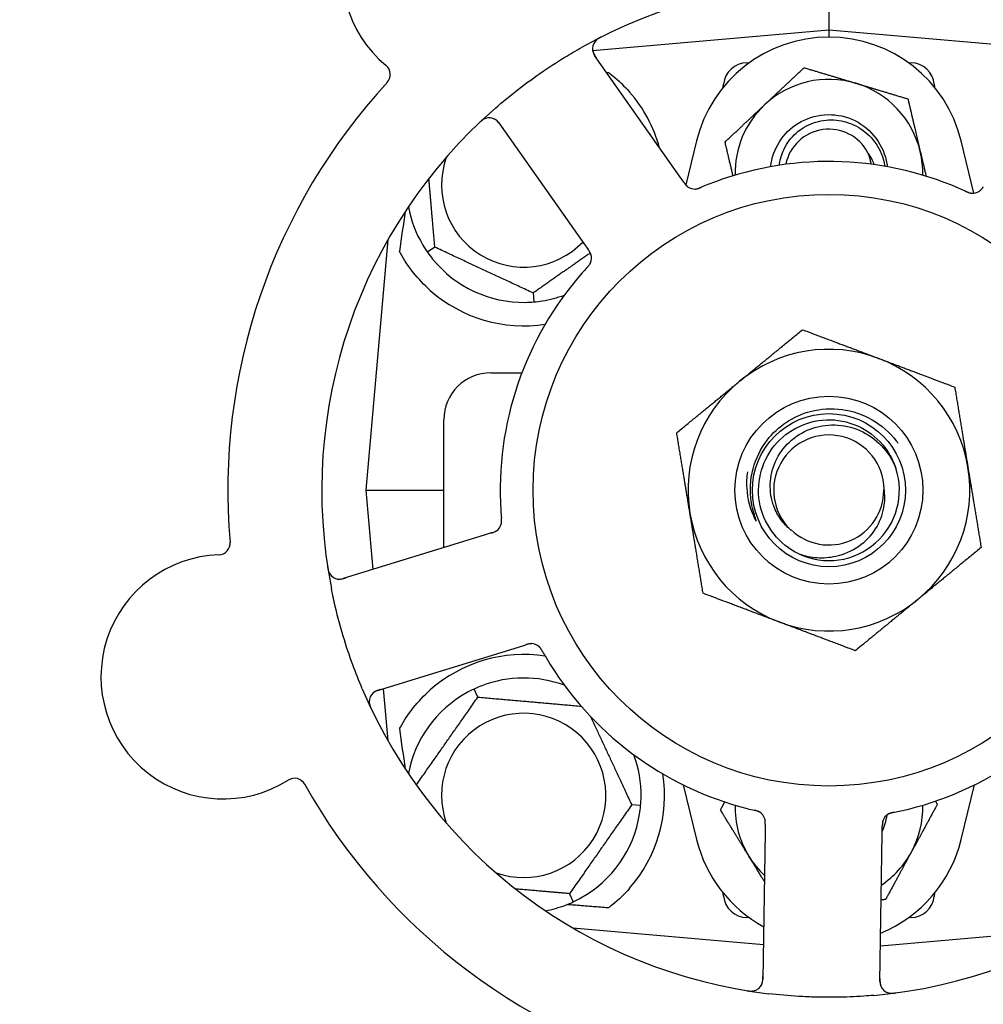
# Model space of a CAD drawing. Header units: inches. Extents: x 18 to 846, y -67 to 561.
# Tile 60 of 256: x 89.36 to 91.93, y 144.03 to 146.65. Entities that reach past the tile are written whole.
import ezdxf

# ---------------------------------------------------------------- set-up
doc = ezdxf.new("R2010")
doc.units = ezdxf.units.IN
doc.header["$LTSCALE"] = 24
doc.header["$MEASUREMENT"] = 0
doc.layers.add('Dimension (ANSI)', color=7, linetype='Continuous', lineweight=25)
doc.layers.add('Visible (ANSI)', color=7, linetype='Continuous', lineweight=30)
doc.styles.add('Note Text (ANSI)', font='tahoma.ttf')
doc.dimstyles.new('SB Fraction-16 (ANSI)', dxfattribs={"dimscale": 24, "dimtxt": 0.125, "dimasz": 0.098425, "dimexe": 0.125, "dimexo": 0.0625, "dimgap": 0.031496, "dimtad": 0, "dimtih": 1, "dimtoh": 1, "dimdec": 4, "dimrnd": 1e-08, "dimzin": 0, "dimdsep": 46, "dimlunit": 5, "dimtxsty": 'Note Text (ANSI)', "dimcen": 0.09, "dimdle": 0.393701, "dimclrd": 256, "dimclre": 256, "dimclrt": 256, "dimadec": 0, "dimazin": 3, "dimtfac": 0.96, "dimtofl": 0, "dimtmove": 0, "dimatfit": 3, "dimfxl": 1, "dimfrac": 2, "dimtolj": 1, "dimtzin": 12, "dimlwd": -1, "dimlwe": -1, "dimarcsym": 0})

# ---------------------------------------------------------------- blocks, each defined once
blk = doc.blocks.new('*D15')
at = {"layer": 'Defpoints', "color": 0, "transparency": 16777216}
for p in [(115.8191, 378.6679), (40.5863, 88.9562), (79.6941, 88.9562)]:
    blk.add_point(p, dxfattribs=at)
at = {"layer": 'Dimension (ANSI)', "transparency": 16777216}
for p, q in [((114.3191, 378.6679), (37.5863, 378.6679)), ((40.5863, 376.3057), (40.5863, 240.4618)), ((40.5863, 91.3184), (40.5863, 235.1622)), ((78.1941, 88.9562), (37.5863, 88.9562))]:
    blk.add_line(p, q, dxfattribs=at)
for points in [[(40.1926, 376.3057), (40.98, 376.3057), (40.5863, 378.6679)], [(40.1926, 91.3184), (40.98, 91.3184), (40.5863, 88.9562)]]:
    blk.add_solid(points, dxfattribs=at)
at = {"layer": 'Dimension (ANSI)', "transparency": 16777216, "insert": (31.4463, 239.7059), "char_height": 3, "attachment_point": 1, "style": 'Note Text (ANSI)'}
blk.add_mtext('\\A1;289 11/16', dxfattribs=at)

msp = doc.modelspace()

# ---------------------------------------------------------------- linework, layer by layer
at = {"layer": 'Visible (ANSI)'}
for p, q in [((91.51486, 146.74977), (91.51486, 146.62477)), ((91.51486, 146.62477), (90.88598, 146.56975)), ((91.51486, 146.62477), (91.51486, 146.60602)), ((92.17806, 146.56675), (91.51486, 146.62477)), ((91.11729, 146.23565), (90.89116, 146.55709)), ((91.29665, 146.53727), (91.30245, 146.53727)), ((91.72727, 146.53727), (91.73307, 146.53727)), ((91.2337, 146.47233), (91.23439, 146.48022)), ((91.79533, 146.48022), (91.79602, 146.47233)), ((90.63639, 146.37787), (90.86251, 146.05643)), ((91.16269, 146.32945), (91.1341, 146.21226)), ((91.90098, 146.19029), (91.86703, 146.32945)), ((91.12872, 146.2194), (91.11729, 146.23565)), ((90.34064, 146.06588), (90.28236, 145.39977)), ((90.46589, 146.04669), (90.44638, 146.03303)), ((90.86251, 146.05643), (90.87396, 146.04015)), ((90.72752, 145.92469), (90.7296, 145.90096)), ((90.61486, 145.71227), (90.69757, 145.71227)), ((90.48986, 145.24693), (90.48986, 145.58727)), ((90.28236, 145.39977), (90.40727, 145.39977)), ((90.28236, 145.39977), (90.30083, 145.18869)), ((90.40727, 145.39977), (90.48986, 145.39977)), ((90.61603, 145.28581), (90.59704, 145.27995)), ((90.59704, 145.27995), (90.22145, 145.16423)), ((90.31317, 144.86654), (90.68876, 144.98226)), ((90.68876, 144.98226), (90.70777, 144.98812)), ((90.3286, 144.8713), (90.34064, 144.73366)), ((90.58036, 144.8489), (90.57029, 144.87049)), ((91.12726, 144.6153), (91.16269, 144.4701)), ((91.86703, 144.4701), (91.90246, 144.6153)), ((91.01367, 144.56004), (90.98994, 144.56211)), ((91.34549, 144.50971), (91.34519, 144.48984)), ((91.65665, 144.48508), (91.65696, 144.50498)), ((91.34519, 144.48984), (91.33919, 144.09688)), ((91.65065, 144.09212), (91.65665, 144.48508)), ((90.82436, 144.32564), (90.83443, 144.30405)), ((91.23439, 144.31932), (91.2337, 144.32721)), ((91.79602, 144.32721), (91.79533, 144.31932)), ((91.30245, 144.26227), (91.29665, 144.26227)), ((91.73307, 144.26227), (91.72727, 144.26227)), ((90.8334, 144.23439), (91.34061, 144.19002)), ((91.6521, 144.18678), (92.19632, 144.23439))]:
    msp.add_line(p, q, dxfattribs=at)
for radius in [0.7875, 0.25014, 0.20385]:
    msp.add_circle((91.51486, 145.39977), radius, dxfattribs=at)
for centre, radius, start, end in [((90.54395, 146.77998), 0.325, 20.006, 230.24329), ((91.51486, 145.39977), 1.35, 59.06409, 119.1852), ((90.91672, 146.57507), 0.03125, 116.97257, 215.12465), ((91.51486, 146.24352), 0.3625, 13.71173, 166.28827), ((90.31611, 146.50611), 0.03125, 317.29575, 50.24329), ((91.29665, 146.47477), 0.0625, 90, 175), ((91.73307, 146.47477), 0.0625, 5, 90), ((91.51486, 146.24352), 0.25, 73.27138, 133.27138), ((91.51486, 145.39977), 1.6, 137.25836, 184.99093), ((91.51486, 146.24352), 0.25, 13.27138, 73.27138), ((90.70236, 146.21227), 0.375, 15.31908, 41.22959), ((91.51486, 145.39977), 1.35, 131.06409, 191.1852), ((91.51486, 146.24352), 0.25, 133.27138, 181.19375), ((90.61083, 146.35989), 0.03125, 35.12465, 133.27672), ((91.51486, 146.24352), 0.11727, 27.74755, 168.35099), ((90.70236, 146.21227), 0.21875, 160.34111, 316.01219), ((91.51486, 146.24352), 0.25, 358.80625, 13.27138), ((91.51486, 145.39977), 0.875, 66.63234, 111.61695), ((91.15761, 146.23264), 0.03125, 233.11888, 274.57804), ((91.89739, 146.22133), 0.03125, 263.91027, 305.9096), ((90.70236, 146.21227), 0.3125, 190.71622, 210.84193), ((90.85172, 146.01745), 0.03125, 335.91027, 17.9096), ((90.70236, 146.21227), 0.3125, 219.15807, 270.84193), ((91.51486, 145.39977), 0.875, 138.63234, 183.61695), ((90.70236, 146.21227), 0.375, 228.48111, 278.78707), ((90.70236, 146.21227), 0.3125, 279.15807, 290.27972), ((91.51486, 145.39977), 0.375, 69.34128, 129.34128), ((91.51486, 145.39977), 0.375, 9.34128, 69.34128), ((90.61486, 145.58727), 0.125, 90, 180), ((91.51486, 145.39977), 0.375, 129.34128, 189.34128), ((91.51486, 145.39977), 0.14696, 1.25861, 225.29572), ((91.51486, 145.39977), 0.1875, 244.71096, 18.15663), ((91.51486, 145.39977), 0.375, 309.34128, 9.34128), ((91.51486, 145.39977), 0.14583, 226.55117, 0.00317), ((91.51486, 145.39977), 0.375, 189.34128, 249.34128), ((90.61236, 145.31738), 0.03125, 305.11888, 346.57804), ((89.8897, 145.25892), 0.03125, 272.006, 4.95354), ((89.90217, 144.90288), 0.325, 92.006, 302.24329), ((90.21225, 145.1941), 0.03125, 188.97257, 287.12465), ((91.51486, 145.39977), 0.375, 249.34128, 309.34128), ((90.72249, 144.95996), 0.03125, 47.91027, 89.9096), ((90.70236, 144.58727), 0.375, 81.21293, 131.51889), ((91.51486, 145.39977), 0.875, 210.63234, 255.61695), ((91.51486, 145.39977), 0.875, 282.63234, 327.61695), ((90.70236, 144.58727), 0.3125, 69.72028, 110.84193), ((91.51486, 145.39977), 1.35, 203.06409, 263.1852), ((90.32237, 144.83668), 0.03125, 107.12465, 205.27672), ((90.70236, 144.58727), 0.3125, 119.15807, 169.28378), ((91.51486, 145.39977), 1.35, 275.06409, 335.1852), ((90.70236, 144.58727), 0.21875, 250.34111, 199.65889), ((90.70236, 144.58727), 0.3125, 359.15807, 20.27972), ((90.09224, 144.60157), 0.03125, 29.29575, 122.24329), ((90.70236, 144.58727), 0.375, 318.77041, 8.78707), ((91.51486, 145.39977), 1.6, 209.25836, 256.99093), ((91.51486, 144.55602), 0.25, 178.80625, 211.47415), ((91.51486, 144.55602), 0.25, 331.47415, 1.19375), ((91.51486, 145.39977), 1.6, 281.25836, 328.99093), ((90.70236, 144.58727), 0.3125, 299.15807, 350.84193), ((91.31434, 144.51598), 0.03125, 17.11888, 58.57804), ((91.51486, 144.55602), 0.15607, 335.38093, 352.36076), ((91.68829, 144.51027), 0.03125, 119.91027, 161.9096), ((91.51486, 144.55602), 0.3625, 193.71173, 241.40056), ((91.51486, 144.55602), 0.3625, 292.33426, 346.28827), ((91.51486, 144.55602), 0.25, 211.47415, 226.70461), ((91.51486, 144.55602), 0.25, 303.97531, 331.47415), ((91.29665, 144.32477), 0.0625, 185, 270), ((91.73307, 144.32477), 0.0625, 270, 355), ((90.70236, 144.58727), 0.3125, 280.71622, 290.84193), ((91.30794, 144.09736), 0.03125, 260.97257, 359.12465), ((91.6819, 144.09164), 0.03125, 179.12465, 277.27672)]:
    msp.add_arc(centre, radius, start, end, dxfattribs=at)
for centre, major_axis, start_param, end_param in [((90.31991, 144.39474), (0.20896, 2.38839), 0.7552338, 0.8182595), ((90.31991, 146.4048), (0.20896, -2.38839), 5.4649258, 5.5279515)]:
    msp.add_ellipse(centre, major_axis=major_axis, ratio=0.0521373, start_param=start_param, end_param=end_param, dxfattribs=at)
for points, knots in [([(90.90886, 146.60611), (90.9083, 146.60583), (90.90774, 146.60555), (90.90625, 146.60479), (90.9053, 146.60429), (90.90355, 146.60332), (90.90275, 146.60286), (90.90072, 146.60164), (90.89949, 146.60083), (90.89741, 146.59935), (90.89652, 146.59865), (90.89505, 146.59741), (90.89444, 146.59684), (90.89327, 146.59567), (90.89273, 146.59507), (90.89216, 146.59438), (90.89204, 146.59423), (90.89194, 146.59411)], [0, 0, 0, 0, 0.005149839, 0.005149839, 0.013554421, 0.013554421, 0.020527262, 0.020527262, 0.031641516, 0.031641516, 0.041623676, 0.041623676, 0.051235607, 0.051235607, 0.06373445, 0.06373445, 0.067355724, 0.067355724, 0.067355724, 0.067355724]), ([(90.62804, 146.41764), (90.64533, 146.4327), (90.66289, 146.44723), (90.7018, 146.4778), (90.72352, 146.49385), (90.76744, 146.52429), (90.78934, 146.53854), (90.82638, 146.56115), (90.84136, 146.5699), (90.85656, 146.57839)], [-0.73118965, -0.73118965, -0.73118965, -0.73118965, -0.55244576, -0.55244576, -0.34137939, -0.34137939, -0.13566771, -0.13566771, 0, 0, 0, 0]), ([(90.88566, 146.57163), (90.8857, 146.57134), (90.88575, 146.57097), (90.88606, 146.5692), (90.88647, 146.5675), (90.88752, 146.56451), (90.8881, 146.56311), (90.88983, 146.55964), (90.89107, 146.55752), (90.89301, 146.55454), (90.89359, 146.55367), (90.89473, 146.55202), (90.89529, 146.55123), (90.89584, 146.55045)], [0.058736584, 0.058736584, 0.058736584, 0.058736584, 0.064782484, 0.064782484, 0.086145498, 0.086145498, 0.103238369, 0.103238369, 0.123434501, 0.123434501, 0.131598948, 0.131598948, 0.13893919, 0.13893919, 0.13893919, 0.13893919]), ([(90.92803, 146.51177), (90.93179, 146.50893), (90.93554, 146.506), (90.95531, 146.48988), (90.97081, 146.47492), (90.98439, 146.45943)], [1.53001661, 1.53001661, 1.53001661, 1.53001661, 1.56598407, 1.56598407, 1.72098253, 1.72098253, 1.72098253, 1.72098253]), ([(90.60143, 146.38969), (90.60116, 146.3896), (90.60082, 146.38948), (90.5997, 146.38906), (90.59884, 146.38869), (90.59696, 146.38775), (90.59586, 146.38713), (90.59402, 146.38593), (90.59344, 146.38554), (90.59201, 146.38451), (90.59113, 146.38384), (90.58932, 146.38237), (90.58836, 146.38155), (90.5869, 146.38024), (90.58635, 146.37974), (90.58529, 146.37875), (90.58478, 146.37826), (90.58426, 146.37777)], [0.051298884, 0.051298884, 0.051298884, 0.051298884, 0.057269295, 0.057269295, 0.069785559, 0.069785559, 0.08363266, 0.08363266, 0.08945843, 0.08945843, 0.097820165, 0.097820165, 0.107290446, 0.107290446, 0.113094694, 0.113094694, 0.118968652, 0.118968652, 0.118968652, 0.118968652]), ([(90.64105, 146.37124), (90.64051, 146.37201), (90.63996, 146.37278), (90.63782, 146.37578), (90.63616, 146.37794), (90.63317, 146.38138), (90.6318, 146.38276), (90.62939, 146.38486), (90.62824, 146.38574), (90.62633, 146.38698), (90.62559, 146.38741), (90.6248, 146.38784), (90.62463, 146.38792), (90.62448, 146.388)], [0, 0, 0, 0, 0.007248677, 0.007248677, 0.028564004, 0.028564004, 0.047482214, 0.047482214, 0.065361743, 0.065361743, 0.076705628, 0.076705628, 0.079955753, 0.079955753, 0.079955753, 0.079955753]), ([(91.35959, 146.26088), (91.36496, 146.30763), (91.39249, 146.3515), (91.43253, 146.37632), (91.47478, 146.40251), (91.52983, 146.4068), (91.57563, 146.38747), (91.62141, 146.36814), (91.65673, 146.32572), (91.66744, 146.27719), (91.66863, 146.27181), (91.66951, 146.26636), (91.67009, 146.26089)], [6.3945263, 6.3945263, 6.3945263, 6.3945263, 7.2990044, 7.2990044, 7.2990044, 8.2534333, 8.2534333, 8.2534333, 9.2076053, 9.2076053, 9.2076053, 9.3134369, 9.3134369, 9.3134369, 9.3134369]), ([(91.3829, 146.26476), (91.38438, 146.2775), (91.3877, 146.28999), (91.3997, 146.31819), (91.40982, 146.333), (91.43533, 146.35817), (91.45056, 146.36819), (91.48427, 146.382), (91.50246, 146.38554), (91.53948, 146.3855), (91.55794, 146.38181), (91.59271, 146.36748), (91.60864, 146.35689), (91.63578, 146.33001), (91.64665, 146.31391), (91.65881, 146.28519), (91.66212, 146.2737), (91.66403, 146.26196)], [-1.2470977, -1.2470977, -1.2470977, -1.2470977, -1.1486049, -1.1486049, -1.0127327, -1.0127327, -0.8746582, -0.8746582, -0.7343822, -0.7343822, -0.5919052, -0.5919052, -0.4472279, -0.4472279, -0.3003508, -0.3003508, -0.2092229, -0.2092229, -0.2092229, -0.2092229]), ([(91.62775, 146.26746), (91.62706, 146.27122), (91.62621, 146.27496), (91.62313, 146.28646), (91.6207, 146.29295), (91.61865, 146.29812)], [0.060737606, 0.060737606, 0.060737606, 0.060737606, 0.090010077, 0.090010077, 0.150835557, 0.150835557, 0.150835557, 0.150835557]), ([(91.12872, 146.21939), (91.12902, 146.21896), (91.12933, 146.21853), (91.12993, 146.21769), (91.13022, 146.21727), (91.13088, 146.21635), (91.13125, 146.21584), (91.13257, 146.21405), (91.13346, 146.21293), (91.13492, 146.21123), (91.13559, 146.21052), (91.13686, 146.2093), (91.13743, 146.20879), (91.13841, 146.20798), (91.13886, 146.20763), (91.13913, 146.20744), (91.13916, 146.20741), (91.13916, 146.20741), (91.13916, 146.20741), (91.13916, 146.20741)], [0, 0, 0, 0, 0.004355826, 0.004355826, 0.008687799, 0.008687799, 0.014307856, 0.014307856, 0.029588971, 0.029588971, 0.043844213, 0.043844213, 0.054171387, 0.054171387, 0.06195455, 0.06195455, 0.063871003, 0.063871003, 0.063878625, 0.063878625, 0.063878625, 0.063878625]), ([(91.12874, 146.21936), (91.12892, 146.21912), (91.12909, 146.21887), (91.13003, 146.21754), (91.13083, 146.21642), (91.13255, 146.21412), (91.1335, 146.21293), (91.13529, 146.2109), (91.13614, 146.21003), (91.13781, 146.20849), (91.13866, 146.2078), (91.13939, 146.20725), (91.1395, 146.20717), (91.13959, 146.2071)], [0, 0, 0, 0, 0.002309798, 0.002309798, 0.012623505, 0.012623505, 0.02433842, 0.02433842, 0.035397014, 0.035397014, 0.047442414, 0.047442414, 0.049661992, 0.049661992, 0.049661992, 0.049661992]), ([(91.15935, 146.20143), (91.15959, 146.20145), (91.15989, 146.20147), (91.16076, 146.20156), (91.1614, 146.20165), (91.16272, 146.20188), (91.16341, 146.20202), (91.16478, 146.20235), (91.16545, 146.20253), (91.16706, 146.20302), (91.16804, 146.20334), (91.16947, 146.20386), (91.1699, 146.20402), (91.17145, 146.20461), (91.17261, 146.20507), (91.1741, 146.20569), (91.17447, 146.20585), (91.175, 146.20607), (91.17516, 146.20614), (91.17533, 146.20621)], [0.044252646, 0.044252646, 0.044252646, 0.044252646, 0.05067159, 0.05067159, 0.061250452, 0.061250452, 0.07105005, 0.07105005, 0.078610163, 0.078610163, 0.087196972, 0.087196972, 0.090753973, 0.090753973, 0.100050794, 0.100050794, 0.103147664, 0.103147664, 0.104517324, 0.104517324, 0.104517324, 0.104517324]), ([(91.15973, 146.20145), (91.15973, 146.20145), (91.15976, 146.20146), (91.1599, 146.20147), (91.16003, 146.20148), (91.16048, 146.20152), (91.16084, 146.20156), (91.16206, 146.20172), (91.16298, 146.20188), (91.16493, 146.20235), (91.16594, 146.20263), (91.16827, 146.20338), (91.16964, 146.20388), (91.17226, 146.20492), (91.17355, 146.20546), (91.17497, 146.20606), (91.17515, 146.20613), (91.17533, 146.20621)], [0.030853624, 0.030853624, 0.030853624, 0.030853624, 0.032941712, 0.032941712, 0.036385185, 0.036385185, 0.042347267, 0.042347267, 0.055267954, 0.055267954, 0.065838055, 0.065838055, 0.077516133, 0.077516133, 0.087897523, 0.087897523, 0.089364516, 0.089364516, 0.089364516, 0.089364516]), ([(91.87882, 146.19549), (91.87838, 146.19568), (91.87792, 146.1959), (91.87742, 146.19612), (91.87296, 146.19815), (91.86685, 146.20087), (91.86191, 146.203)], [0.48080563, 0.48080563, 0.48080563, 0.48080563, 0.5329828, 0.5329828, 0.5329828, 1, 1, 1, 1]), ([(91.91467, 146.19529), (91.91474, 146.19534), (91.91482, 146.1954), (91.91507, 146.19558), (91.91526, 146.19571), (91.91607, 146.1963), (91.9168, 146.19688), (91.91849, 146.19839), (91.91951, 146.1994), (91.92146, 146.20157), (91.92243, 146.20274), (91.92377, 146.20445), (91.92419, 146.205), (91.92481, 146.20581), (91.92502, 146.20609), (91.92542, 146.20663), (91.92562, 146.20689), (91.92582, 146.20716)], [0.038929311, 0.038929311, 0.038929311, 0.038929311, 0.040726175, 0.040726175, 0.043941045, 0.043941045, 0.054249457, 0.054249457, 0.066768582, 0.066768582, 0.078206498, 0.078206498, 0.083402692, 0.083402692, 0.086046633, 0.086046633, 0.088630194, 0.088630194, 0.088630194, 0.088630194]), ([(91.91534, 146.19575), (91.91534, 146.19575), (91.91534, 146.19575), (91.9154, 146.19579), (91.91558, 146.19592), (91.91614, 146.19633), (91.91657, 146.19666), (91.91751, 146.19744), (91.91801, 146.19788), (91.91863, 146.19847), (91.91878, 146.19862), (91.91991, 146.19974), (91.92113, 146.20111), (91.92297, 146.20341), (91.92351, 146.2041), (91.92435, 146.2052), (91.92463, 146.20558), (91.92522, 146.20636), (91.92552, 146.20676), (91.92582, 146.20716)], [0.028019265, 0.028019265, 0.028019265, 0.028019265, 0.028672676, 0.028672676, 0.033062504, 0.033062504, 0.040781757, 0.040781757, 0.051074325, 0.051074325, 0.054504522, 0.054504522, 0.07506277, 0.07506277, 0.083066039, 0.083066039, 0.087153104, 0.087153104, 0.091266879, 0.091266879, 0.091266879, 0.091266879]), ([(91.87885, 146.19547), (91.87913, 146.19535), (91.8794, 146.19522), (91.88013, 146.19489), (91.8806, 146.19468), (91.88205, 146.19403), (91.88305, 146.19359), (91.88516, 146.19272), (91.88628, 146.19229), (91.88851, 146.19151), (91.88958, 146.19119), (91.89172, 146.19064), (91.89271, 146.19046), (91.89394, 146.19028), (91.89428, 146.19024), (91.89453, 146.19021)], [0.001596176, 0.001596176, 0.001596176, 0.001596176, 0.003937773, 0.003937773, 0.007842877, 0.007842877, 0.016055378, 0.016055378, 0.025513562, 0.025513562, 0.037191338, 0.037191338, 0.0541939, 0.0541939, 0.061558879, 0.061558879, 0.061558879, 0.061558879]), ([(91.87885, 146.19547), (91.87935, 146.19524), (91.87985, 146.19501), (91.88084, 146.19456), (91.88133, 146.19434), (91.88299, 146.1936), (91.88417, 146.1931), (91.88609, 146.19233), (91.88689, 146.19204), (91.88873, 146.19141), (91.8897, 146.19112), (91.89145, 146.19069), (91.89224, 146.19053), (91.89351, 146.19032), (91.89405, 146.19026), (91.89436, 146.19023), (91.89441, 146.19022), (91.89442, 146.19022), (91.89442, 146.19022), (91.89442, 146.19022)], [0, 0, 0, 0, 0.004180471, 0.004180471, 0.008305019, 0.008305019, 0.018114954, 0.018114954, 0.025612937, 0.025612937, 0.036850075, 0.036850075, 0.047489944, 0.047489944, 0.05608938, 0.05608938, 0.05828692, 0.05828692, 0.058652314, 0.058652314, 0.058652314, 0.058652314]), ([(90.45379, 145.9315), (90.43777, 145.94568), (90.42212, 145.96214), (90.39486, 145.9965), (90.38327, 146.01441), (90.37348, 146.0321), (90.37265, 146.03361), (90.37183, 146.03514)], [0.51027295, 0.51027295, 0.51027295, 0.51027295, 0.67314933, 0.67314933, 0.83782619, 0.83782619, 0.85301482, 0.85301482, 0.85301482, 0.85301482]), ([(90.88182, 146.02584), (90.8818, 146.02592), (90.88177, 146.02602), (90.88168, 146.02631), (90.88161, 146.02653), (90.8813, 146.02748), (90.88097, 146.02836), (90.88006, 146.03044), (90.87941, 146.03171), (90.87795, 146.03424), (90.87714, 146.03552), (90.87592, 146.03733), (90.87554, 146.03789), (90.87495, 146.03873), (90.87475, 146.03902), (90.87436, 146.03957), (90.87417, 146.03984), (90.87398, 146.04011)], [0.038929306, 0.038929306, 0.038929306, 0.038929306, 0.040726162, 0.040726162, 0.043941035, 0.043941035, 0.054249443, 0.054249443, 0.066768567, 0.066768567, 0.078206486, 0.078206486, 0.083402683, 0.083402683, 0.086046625, 0.086046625, 0.088630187, 0.088630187, 0.088630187, 0.088630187]), ([(90.8816, 146.02662), (90.8816, 146.02662), (90.88159, 146.02662), (90.88157, 146.02669), (90.88151, 146.02691), (90.88129, 146.02756), (90.88111, 146.02807), (90.88066, 146.0292), (90.88039, 146.02982), (90.88002, 146.03059), (90.87993, 146.03078), (90.87921, 146.0322), (90.87829, 146.03378), (90.87667, 146.03625), (90.87618, 146.03697), (90.87539, 146.0381), (90.87512, 146.0385), (90.87456, 146.03929), (90.87427, 146.03971), (90.87398, 146.04011)], [0.028019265, 0.028019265, 0.028019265, 0.028019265, 0.028672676, 0.028672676, 0.033062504, 0.033062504, 0.040781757, 0.040781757, 0.051074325, 0.051074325, 0.054504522, 0.054504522, 0.075062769, 0.075062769, 0.083066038, 0.083066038, 0.087153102, 0.087153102, 0.091266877, 0.091266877, 0.091266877, 0.091266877]), ([(90.87059, 145.99183), (90.87079, 145.99205), (90.87099, 145.99227), (90.87154, 145.99287), (90.87188, 145.99325), (90.87295, 145.99443), (90.87367, 145.99525), (90.87515, 145.99698), (90.8759, 145.99791), (90.87733, 145.99979), (90.87797, 146.00072), (90.87916, 146.00258), (90.87964, 146.00346), (90.88018, 146.00457), (90.88033, 146.00488), (90.88043, 146.00512)], [0.001596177, 0.001596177, 0.001596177, 0.001596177, 0.00393777, 0.00393777, 0.007842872, 0.007842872, 0.016055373, 0.016055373, 0.025513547, 0.025513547, 0.037191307, 0.037191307, 0.054193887, 0.054193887, 0.06155888, 0.06155888, 0.06155888, 0.06155888]), ([(90.87059, 145.99183), (90.87096, 145.99223), (90.87133, 145.99264), (90.87206, 145.99344), (90.87243, 145.99384), (90.87364, 145.99519), (90.87448, 145.99615), (90.87581, 145.99775), (90.87634, 145.99842), (90.8775, 145.99997), (90.87808, 146.00081), (90.87903, 146.00233), (90.87943, 146.00304), (90.88001, 146.00419), (90.88024, 146.00467), (90.88037, 146.00496), (90.88038, 146.005), (90.88039, 146.00502), (90.88039, 146.00502), (90.88039, 146.00502)], [0, 0, 0, 0, 0.004180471, 0.004180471, 0.008305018, 0.008305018, 0.018114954, 0.018114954, 0.025612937, 0.025612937, 0.036850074, 0.036850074, 0.047489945, 0.047489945, 0.056089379, 0.056089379, 0.058286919, 0.058286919, 0.058652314, 0.058652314, 0.058652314, 0.058652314]), ([(90.87056, 145.9918), (90.87024, 145.99145), (90.86989, 145.99108), (90.86952, 145.99067), (90.86621, 145.98706), (90.86174, 145.98208), (90.85819, 145.97805)], [0.48080563, 0.48080563, 0.48080563, 0.48080563, 0.5329828, 0.5329828, 0.5329828, 1, 1, 1, 1]), ([(91.35045, 145.53302), (91.36474, 145.55167), (91.38203, 145.56781), (91.42135, 145.59393), (91.44315, 145.60367), (91.49338, 145.61678), (91.5218, 145.61847), (91.578, 145.61088), (91.60522, 145.60156), (91.65484, 145.5729), (91.6767, 145.55374), (91.69573, 145.52909), (91.69713, 145.52721), (91.6985, 145.52532)], [-3.5801326, -3.5801326, -3.5801326, -3.5801326, -3.4004535, -3.4004535, -3.2191752, -3.2191752, -3.0035583, -3.0035583, -2.7857358, -2.7857358, -2.5657084, -2.5657084, -2.5477946, -2.5477946, -2.5477946, -2.5477946]), ([(91.43476, 145.23024), (91.38348, 145.25447), (91.34444, 145.30318), (91.33196, 145.35851), (91.31948, 145.41384), (91.33382, 145.47459), (91.36973, 145.51849), (91.40557, 145.5623), (91.46211, 145.58839), (91.5187, 145.58723), (91.57539, 145.58607), (91.63091, 145.55758), (91.66491, 145.5122), (91.67714, 145.49589), (91.68648, 145.47752), (91.69276, 145.45814)], [5.153766, 5.153766, 5.153766, 5.153766, 6.061332, 6.061332, 6.061332, 6.968806, 6.968806, 6.968806, 7.8744508, 7.8744508, 7.8744508, 8.7817425, 8.7817425, 8.7817425, 9.107885, 9.107885, 9.107885, 9.107885]), ([(91.41148, 145.29532), (91.4023, 145.30312), (91.39411, 145.31203), (91.37927, 145.3327), (91.37296, 145.34459), (91.36126, 145.37602), (91.35804, 145.39611), (91.35943, 145.43697), (91.36423, 145.45733), (91.38152, 145.49562), (91.39404, 145.51309), (91.42542, 145.5427), (91.44413, 145.5544), (91.48548, 145.57026), (91.50779, 145.57406), (91.5532, 145.57297), (91.57584, 145.56788), (91.61846, 145.54915), (91.63793, 145.5355), (91.67102, 145.50115), (91.68415, 145.48064), (91.69303, 145.4582)], [-1.5503297, -1.5503297, -1.5503297, -1.5503297, -1.4577971, -1.4577971, -1.3550285, -1.3550285, -1.200467, -1.200467, -1.0416694, -1.0416694, -0.8786368, -0.8786368, -0.7113708, -0.7113708, -0.5398726, -0.5398726, -0.3641439, -0.3641439, -0.1841858, -0.1841858, 0, 0, 0, 0]), ([(91.30869, 145.36662), (91.30648, 145.3804), (91.30556, 145.39428), (91.30648, 145.42457), (91.30883, 145.44081), (91.3203, 145.48435), (91.33303, 145.51027), (91.35045, 145.53302)], [-0.44935864, -0.44935864, -0.44935864, -0.44935864, -0.34320731, -0.34320731, -0.21838639, -0.21838639, 0, 0, 0, 0]), ([(91.29785, 145.44867), (91.29582, 145.43416), (91.29523, 145.41946), (91.29785, 145.37679), (91.30495, 145.34941), (91.31719, 145.32422)], [-0.32666896, -0.32666896, -0.32666896, -0.32666896, -0.21422591, -0.21422591, 0, 0, 0, 0]), ([(91.43476, 145.23024), (91.45049, 145.22476), (91.46688, 145.22141), (91.50026, 145.21926), (91.51709, 145.22053), (91.55544, 145.22902), (91.57624, 145.23806), (91.61226, 145.2632), (91.62734, 145.27876), (91.64995, 145.31407), (91.65758, 145.33326), (91.66415, 145.36981), (91.66438, 145.38658), (91.66178, 145.403)], [-0.89666376, -0.89666376, -0.89666376, -0.89666376, -0.7697294, -0.7697294, -0.64162523, -0.64162523, -0.47009117, -0.47009117, -0.30597672, -0.30597672, -0.14928046, -0.14928046, -0.02134877, -0.02134877, -0.02134877, -0.02134877]), ([(91.31719, 145.32422), (91.31792, 145.32271), (91.31877, 145.32104), (91.31992, 145.31903), (91.32047, 145.31812), (91.32099, 145.31745), (91.3211, 145.31733), (91.32124, 145.31721), (91.32128, 145.31718), (91.32134, 145.31715), (91.32136, 145.31714), (91.3214, 145.31714), (91.32141, 145.31714), (91.32144, 145.31715), (91.32145, 145.31716), (91.32148, 145.3172), (91.32149, 145.31722), (91.3215, 145.3173), (91.32151, 145.31736), (91.3215, 145.3176), (91.32146, 145.31785), (91.32118, 145.31912), (91.32069, 145.32064), (91.3177, 145.32984), (91.31209, 145.34552), (91.30869, 145.36662)], [-0.32002064, -0.32002064, -0.32002064, -0.32002064, -0.25037654, -0.25037654, -0.22022079, -0.22022079, -0.21319305, -0.21319305, -0.21059304, -0.21059304, -0.20923641, -0.20923641, -0.20821255, -0.20821255, -0.20712521, -0.20712521, -0.2055378, -0.2055378, -0.20262718, -0.20262718, -0.19315319, -0.19315319, -0.1629071, -0.1629071, 0, 0, 0, 0]), ([(90.64258, 145.30939), (90.64263, 145.30962), (90.6427, 145.30991), (90.64289, 145.31077), (90.64301, 145.3114), (90.6432, 145.31273), (90.64328, 145.31343), (90.64338, 145.31484), (90.64342, 145.31553), (90.64345, 145.31721), (90.64345, 145.31824), (90.6434, 145.31976), (90.64338, 145.32022), (90.6433, 145.32188), (90.64321, 145.32312), (90.64308, 145.32473), (90.64305, 145.32513), (90.643, 145.32571), (90.64299, 145.32588), (90.64297, 145.32606)], [0.044252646, 0.044252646, 0.044252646, 0.044252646, 0.05067159, 0.05067159, 0.061250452, 0.061250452, 0.07105005, 0.07105005, 0.078610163, 0.078610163, 0.087196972, 0.087196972, 0.090753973, 0.090753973, 0.100050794, 0.100050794, 0.103147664, 0.103147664, 0.104517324, 0.104517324, 0.104517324, 0.104517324]), ([(90.64267, 145.30975), (90.64267, 145.30975), (90.64268, 145.30978), (90.64271, 145.30992), (90.64275, 145.31005), (90.64284, 145.31049), (90.64292, 145.31085), (90.64314, 145.31206), (90.64327, 145.31298), (90.64343, 145.31498), (90.64348, 145.31603), (90.64348, 145.31847), (90.64342, 145.31993), (90.64325, 145.32274), (90.64314, 145.32413), (90.643, 145.32568), (90.64299, 145.32587), (90.64297, 145.32606)], [0.030853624, 0.030853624, 0.030853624, 0.030853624, 0.032941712, 0.032941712, 0.036385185, 0.036385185, 0.042347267, 0.042347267, 0.055267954, 0.055267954, 0.065838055, 0.065838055, 0.077516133, 0.077516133, 0.087897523, 0.087897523, 0.089364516, 0.089364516, 0.089364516, 0.089364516]), ([(90.61603, 145.28581), (90.61653, 145.28596), (90.61704, 145.28612), (90.61803, 145.28642), (90.61851, 145.28658), (90.61959, 145.28692), (90.62019, 145.28711), (90.6223, 145.28782), (90.62364, 145.28832), (90.62571, 145.28918), (90.62659, 145.28959), (90.62815, 145.29042), (90.62881, 145.29081), (90.62988, 145.2915), (90.63035, 145.29182), (90.63062, 145.29201), (90.63065, 145.29203), (90.63065, 145.29203), (90.63065, 145.29203), (90.63065, 145.29203)], [0, 0, 0, 0, 0.004355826, 0.004355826, 0.008687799, 0.008687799, 0.014307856, 0.014307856, 0.029588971, 0.029588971, 0.043844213, 0.043844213, 0.054171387, 0.054171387, 0.06195455, 0.06195455, 0.063871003, 0.063871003, 0.063878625, 0.063878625, 0.063878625, 0.063878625]), ([(90.61607, 145.28582), (90.61635, 145.28591), (90.61664, 145.28599), (90.6182, 145.28648), (90.61951, 145.28689), (90.62223, 145.28782), (90.62366, 145.28836), (90.62613, 145.28943), (90.62723, 145.28997), (90.62921, 145.29108), (90.63013, 145.29167), (90.63088, 145.2922), (90.63098, 145.29228), (90.63108, 145.29235)], [0, 0, 0, 0, 0.002309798, 0.002309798, 0.012623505, 0.012623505, 0.02433842, 0.02433842, 0.035397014, 0.035397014, 0.047442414, 0.047442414, 0.049661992, 0.049661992, 0.049661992, 0.049661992]), ([(90.1803, 145.19621), (90.18039, 145.19559), (90.18049, 145.19497), (90.18075, 145.19332), (90.18093, 145.19226), (90.18131, 145.1903), (90.1815, 145.18939), (90.18204, 145.18709), (90.18242, 145.18567), (90.18319, 145.18323), (90.18358, 145.18217), (90.18431, 145.18039), (90.18466, 145.17963), (90.18541, 145.17815), (90.18581, 145.17746), (90.18629, 145.1767), (90.1864, 145.17654), (90.18649, 145.17641)], [0, 0, 0, 0, 0.005149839, 0.005149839, 0.013554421, 0.013554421, 0.020527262, 0.020527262, 0.031641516, 0.031641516, 0.041623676, 0.041623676, 0.051235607, 0.051235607, 0.06373445, 0.06373445, 0.067355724, 0.067355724, 0.067355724, 0.067355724]), ([(90.20592, 145.16349), (90.20622, 145.16344), (90.20658, 145.16338), (90.20835, 145.16312), (90.2101, 145.16299), (90.21327, 145.16306), (90.21478, 145.16318), (90.21862, 145.16375), (90.22101, 145.16427), (90.22445, 145.1652), (90.22546, 145.16549), (90.22738, 145.16606), (90.2283, 145.16634), (90.22921, 145.16662)], [0.058736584, 0.058736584, 0.058736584, 0.058736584, 0.064782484, 0.064782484, 0.086145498, 0.086145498, 0.103238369, 0.103238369, 0.123434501, 0.123434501, 0.131598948, 0.131598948, 0.13893919, 0.13893919, 0.13893919, 0.13893919]), ([(90.27277, 144.87089), (90.26379, 144.89199), (90.2554, 144.91318), (90.23835, 144.95963), (90.22979, 144.98525), (90.21441, 145.03643), (90.20763, 145.06166), (90.19758, 145.10387), (90.19388, 145.12083), (90.1905, 145.1379)], [-0.73118965, -0.73118965, -0.73118965, -0.73118965, -0.55244576, -0.55244576, -0.34137939, -0.34137939, -0.13566771, -0.13566771, 0, 0, 0, 0]), ([(90.72301, 144.99121), (90.72301, 144.99121), (90.723, 144.99121), (90.72293, 144.99121), (90.7227, 144.99121), (90.72202, 144.9912), (90.72147, 144.99119), (90.72026, 144.99111), (90.71959, 144.99105), (90.71874, 144.99094), (90.71853, 144.99091), (90.71696, 144.99066), (90.71517, 144.99028), (90.71233, 144.9895), (90.71149, 144.98925), (90.71016, 144.98886), (90.70971, 144.98872), (90.70878, 144.98843), (90.70829, 144.98828), (90.70782, 144.98814)], [0.028019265, 0.028019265, 0.028019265, 0.028019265, 0.028672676, 0.028672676, 0.033062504, 0.033062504, 0.040781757, 0.040781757, 0.051074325, 0.051074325, 0.054504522, 0.054504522, 0.075062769, 0.075062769, 0.083066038, 0.083066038, 0.087153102, 0.087153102, 0.091266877, 0.091266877, 0.091266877, 0.091266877]), ([(90.72382, 144.99118), (90.72373, 144.99118), (90.72362, 144.99119), (90.72332, 144.99119), (90.7231, 144.99119), (90.72209, 144.99119), (90.72115, 144.99115), (90.7189, 144.99092), (90.71749, 144.9907), (90.71463, 144.9901), (90.71316, 144.98972), (90.71107, 144.98912), (90.71041, 144.98893), (90.70943, 144.98863), (90.7091, 144.98853), (90.70845, 144.98833), (90.70813, 144.98823), (90.70782, 144.98814)], [0.038929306, 0.038929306, 0.038929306, 0.038929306, 0.040726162, 0.040726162, 0.043941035, 0.043941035, 0.054249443, 0.054249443, 0.066768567, 0.066768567, 0.078206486, 0.078206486, 0.083402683, 0.083402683, 0.086046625, 0.086046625, 0.088630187, 0.088630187, 0.088630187, 0.088630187]), ([(90.75269, 144.96999), (90.75254, 144.97025), (90.75239, 144.97051), (90.75199, 144.97121), (90.75174, 144.97166), (90.75095, 144.97303), (90.75039, 144.97397), (90.7492, 144.97591), (90.74855, 144.97692), (90.7472, 144.97886), (90.74652, 144.97975), (90.74512, 144.98146), (90.74442, 144.98219), (90.74353, 144.98305), (90.74328, 144.98328), (90.74309, 144.98345)], [0.001596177, 0.001596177, 0.001596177, 0.001596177, 0.00393777, 0.00393777, 0.007842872, 0.007842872, 0.016055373, 0.016055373, 0.025513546, 0.025513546, 0.037191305, 0.037191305, 0.054193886, 0.054193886, 0.06155888, 0.06155888, 0.06155888, 0.06155888]), ([(90.75269, 144.96999), (90.75242, 144.97046), (90.75215, 144.97094), (90.75161, 144.97189), (90.75134, 144.97236), (90.75044, 144.97393), (90.74978, 144.97503), (90.74867, 144.97678), (90.7482, 144.97749), (90.74709, 144.97908), (90.74647, 144.97988), (90.74531, 144.98126), (90.74476, 144.98186), (90.74385, 144.98277), (90.74346, 144.98313), (90.74322, 144.98335), (90.74319, 144.98337), (90.74318, 144.98338), (90.74318, 144.98338), (90.74318, 144.98338)], [0, 0, 0, 0, 0.004180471, 0.004180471, 0.008305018, 0.008305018, 0.018114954, 0.018114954, 0.025612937, 0.025612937, 0.036850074, 0.036850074, 0.047489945, 0.047489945, 0.056089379, 0.056089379, 0.058286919, 0.058286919, 0.058652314, 0.058652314, 0.058652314, 0.058652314]), ([(90.7527, 144.96995), (90.75294, 144.96954), (90.75319, 144.96909), (90.75346, 144.96862), (90.75588, 144.96435), (90.75922, 144.95856), (90.76196, 144.95394)], [0.48080563, 0.48080563, 0.48080563, 0.48080563, 0.5329828, 0.5329828, 0.5329828, 1, 1, 1, 1]), ([(90.32092, 144.86893), (90.32002, 144.86865), (90.31911, 144.86837), (90.3156, 144.86726), (90.31303, 144.86635), (90.30884, 144.86457), (90.30711, 144.86369), (90.30436, 144.86205), (90.30317, 144.86123), (90.3014, 144.85979), (90.30076, 144.85922), (90.30011, 144.8586), (90.29998, 144.85847), (90.29986, 144.85835)], [0, 0, 0, 0, 0.007248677, 0.007248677, 0.028564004, 0.028564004, 0.047482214, 0.047482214, 0.065361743, 0.065361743, 0.076705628, 0.076705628, 0.079955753, 0.079955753, 0.079955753, 0.079955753]), ([(90.37183, 144.7644), (90.37265, 144.76593), (90.37348, 144.76745), (90.38327, 144.78513), (90.39486, 144.80304), (90.42212, 144.8374), (90.43777, 144.85387), (90.45379, 144.86805)], [1.42951458, 1.42951458, 1.42951458, 1.42951458, 1.44470322, 1.44470322, 1.60938008, 1.60938008, 1.77225646, 1.77225646, 1.77225646, 1.77225646]), ([(90.29112, 144.83695), (90.29113, 144.83666), (90.29114, 144.8363), (90.29119, 144.8351), (90.29128, 144.83417), (90.29159, 144.8321), (90.29184, 144.83086), (90.29241, 144.82874), (90.29261, 144.82806), (90.29314, 144.82639), (90.29351, 144.82535), (90.29434, 144.82317), (90.29483, 144.822), (90.29562, 144.82021), (90.29593, 144.81954), (90.29654, 144.81822), (90.29685, 144.81758), (90.29716, 144.81693)], [0.051298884, 0.051298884, 0.051298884, 0.051298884, 0.057269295, 0.057269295, 0.069785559, 0.069785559, 0.08363266, 0.08363266, 0.08945843, 0.08945843, 0.097820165, 0.097820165, 0.107290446, 0.107290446, 0.113094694, 0.113094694, 0.118968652, 0.118968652, 0.118968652, 0.118968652]), ([(91.33127, 144.54225), (91.33107, 144.54237), (91.33081, 144.54253), (91.33005, 144.54297), (91.32949, 144.54328), (91.32828, 144.54387), (91.32764, 144.54416), (91.32633, 144.5447), (91.32569, 144.54495), (91.32411, 144.5455), (91.32312, 144.54581), (91.32166, 144.54624), (91.32122, 144.54636), (91.31961, 144.54679), (91.31841, 144.54709), (91.31683, 144.54747), (91.31644, 144.54756), (91.31588, 144.5477), (91.31571, 144.54774), (91.31554, 144.54778)], [0.044252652, 0.044252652, 0.044252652, 0.044252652, 0.050671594, 0.050671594, 0.061250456, 0.061250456, 0.071050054, 0.071050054, 0.078610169, 0.078610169, 0.087196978, 0.087196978, 0.090753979, 0.090753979, 0.100050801, 0.100050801, 0.10314767, 0.10314767, 0.10451733, 0.10451733, 0.10451733, 0.10451733]), ([(91.33095, 144.54245), (91.33095, 144.54245), (91.33093, 144.54247), (91.33081, 144.54254), (91.33069, 144.54262), (91.3303, 144.54285), (91.32999, 144.54303), (91.32891, 144.54361), (91.32807, 144.54402), (91.32622, 144.54479), (91.32523, 144.54516), (91.32291, 144.54591), (91.32151, 144.54631), (91.31878, 144.54702), (91.31742, 144.54734), (91.31591, 144.54769), (91.31573, 144.54773), (91.31554, 144.54778)], [0.030853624, 0.030853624, 0.030853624, 0.030853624, 0.032941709, 0.032941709, 0.03638518, 0.03638518, 0.042347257, 0.042347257, 0.055267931, 0.055267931, 0.065838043, 0.065838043, 0.077516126, 0.077516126, 0.087897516, 0.087897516, 0.089364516, 0.089364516, 0.089364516, 0.089364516]), ([(91.34549, 144.50976), (91.3455, 144.51005), (91.3455, 144.51035), (91.34553, 144.51199), (91.34554, 144.51336), (91.34549, 144.51624), (91.34542, 144.51776), (91.34517, 144.52044), (91.34499, 144.52165), (91.34456, 144.52388), (91.34427, 144.52493), (91.344, 144.52581), (91.34396, 144.52594), (91.34392, 144.52605)], [0, 0, 0, 0, 0.002309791, 0.002309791, 0.012623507, 0.012623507, 0.024338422, 0.024338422, 0.035397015, 0.035397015, 0.047442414, 0.047442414, 0.049661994, 0.049661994, 0.049661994, 0.049661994]), ([(91.34549, 144.50971), (91.3455, 144.51024), (91.34551, 144.51078), (91.34552, 144.51181), (91.34553, 144.51231), (91.34554, 144.51345), (91.34554, 144.51407), (91.34552, 144.5163), (91.34546, 144.51773), (91.34528, 144.51996), (91.34516, 144.52093), (91.34485, 144.52266), (91.34468, 144.52341), (91.34436, 144.52465), (91.3442, 144.52519), (91.3441, 144.5255), (91.34409, 144.52554), (91.34409, 144.52555), (91.34409, 144.52555), (91.34409, 144.52555)], [0, 0, 0, 0, 0.004355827, 0.004355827, 0.008687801, 0.008687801, 0.014307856, 0.014307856, 0.029588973, 0.029588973, 0.043844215, 0.043844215, 0.054171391, 0.054171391, 0.061954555, 0.061954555, 0.063871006, 0.063871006, 0.063878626, 0.063878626, 0.063878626, 0.063878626]), ([(91.68809, 144.54209), (91.68779, 144.54203), (91.6875, 144.54197), (91.68671, 144.54181), (91.68621, 144.54171), (91.68465, 144.54138), (91.68358, 144.54114), (91.68137, 144.54061), (91.68021, 144.5403), (91.67795, 144.53962), (91.67689, 144.53924), (91.67483, 144.53843), (91.67393, 144.538), (91.67283, 144.53742), (91.67253, 144.53725), (91.67231, 144.53713)], [0.001596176, 0.001596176, 0.001596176, 0.001596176, 0.003937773, 0.003937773, 0.007842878, 0.007842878, 0.016055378, 0.016055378, 0.025513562, 0.025513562, 0.03719134, 0.03719134, 0.0541939, 0.0541939, 0.061558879, 0.061558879, 0.061558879, 0.061558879]), ([(91.68809, 144.54209), (91.68755, 144.54198), (91.68701, 144.54187), (91.68595, 144.54166), (91.68541, 144.54155), (91.68364, 144.54117), (91.68239, 144.54088), (91.68038, 144.54037), (91.67956, 144.54014), (91.67771, 144.53957), (91.67675, 144.53923), (91.67508, 144.53856), (91.67435, 144.53822), (91.6732, 144.53764), (91.67273, 144.53737), (91.67246, 144.53721), (91.67242, 144.53719), (91.67241, 144.53719), (91.67241, 144.53718), (91.67241, 144.53718)], [0, 0, 0, 0, 0.004180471, 0.004180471, 0.008305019, 0.008305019, 0.018114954, 0.018114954, 0.025612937, 0.025612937, 0.036850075, 0.036850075, 0.047489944, 0.047489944, 0.05608938, 0.05608938, 0.05828692, 0.05828692, 0.058652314, 0.058652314, 0.058652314, 0.058652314]), ([(91.68812, 144.5421), (91.68859, 144.54219), (91.68909, 144.54229), (91.68963, 144.5424), (91.69443, 144.54338), (91.70097, 144.54478), (91.70622, 144.54595)], [0.48080563, 0.48080563, 0.48080563, 0.48080563, 0.5329828, 0.5329828, 0.5329828, 1, 1, 1, 1]), ([(91.65901, 144.52118), (91.65898, 144.5211), (91.65894, 144.521), (91.65884, 144.52071), (91.65877, 144.5205), (91.65847, 144.51954), (91.65822, 144.51864), (91.65773, 144.51643), (91.65751, 144.51501), (91.6572, 144.51211), (91.65711, 144.5106), (91.65703, 144.50842), (91.65701, 144.50773), (91.65699, 144.50671), (91.65698, 144.50636), (91.65697, 144.50569), (91.65696, 144.50536), (91.65696, 144.50502)], [0.038929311, 0.038929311, 0.038929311, 0.038929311, 0.040726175, 0.040726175, 0.043941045, 0.043941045, 0.054249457, 0.054249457, 0.066768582, 0.066768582, 0.078206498, 0.078206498, 0.083402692, 0.083402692, 0.086046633, 0.086046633, 0.088630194, 0.088630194, 0.088630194, 0.088630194]), ([(91.65873, 144.52042), (91.65873, 144.52042), (91.65873, 144.52041), (91.65871, 144.52035), (91.65864, 144.52013), (91.65843, 144.51948), (91.65828, 144.51896), (91.65797, 144.51778), (91.65783, 144.51712), (91.65767, 144.51628), (91.65764, 144.51607), (91.65738, 144.5145), (91.6572, 144.51268), (91.65706, 144.50973), (91.65703, 144.50886), (91.657, 144.50748), (91.65699, 144.507), (91.65697, 144.50603), (91.65697, 144.50552), (91.65696, 144.50502)], [0.028019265, 0.028019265, 0.028019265, 0.028019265, 0.028672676, 0.028672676, 0.033062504, 0.033062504, 0.040781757, 0.040781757, 0.051074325, 0.051074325, 0.054504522, 0.054504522, 0.07506277, 0.07506277, 0.083066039, 0.083066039, 0.087153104, 0.087153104, 0.091266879, 0.091266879, 0.091266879, 0.091266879]), ([(90.98439, 144.34012), (90.97082, 144.32464), (90.95534, 144.30968), (90.93557, 144.29357), (90.9318, 144.29062), (90.92803, 144.28778)], [0.52788927, 0.52788927, 0.52788927, 0.52788927, 0.6827691, 0.6827691, 0.71884724, 0.71884724, 0.71884724, 0.71884724]), ([(91.33509, 144.08188), (91.33523, 144.08215), (91.3354, 144.08247), (91.3362, 144.08408), (91.33686, 144.0857), (91.33778, 144.08874), (91.33813, 144.09021), (91.33877, 144.09403), (91.33901, 144.09647), (91.3392, 144.10003), (91.33923, 144.10108), (91.33928, 144.10308), (91.3393, 144.10405), (91.33931, 144.105)], [0.058736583, 0.058736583, 0.058736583, 0.058736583, 0.064782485, 0.064782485, 0.086145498, 0.086145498, 0.103238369, 0.103238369, 0.123434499, 0.123434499, 0.131598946, 0.131598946, 0.138939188, 0.138939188, 0.138939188, 0.138939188]), ([(91.65077, 144.10023), (91.65076, 144.09929), (91.65075, 144.09834), (91.65072, 144.09465), (91.65079, 144.09193), (91.65119, 144.08739), (91.65149, 144.08547), (91.6522, 144.08235), (91.65262, 144.08097), (91.65343, 144.07884), (91.65377, 144.07805), (91.65417, 144.07724), (91.65425, 144.07707), (91.65433, 144.07693)], [0, 0, 0, 0, 0.007248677, 0.007248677, 0.028564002, 0.028564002, 0.047482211, 0.047482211, 0.06536174, 0.06536174, 0.076705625, 0.076705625, 0.079955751, 0.079955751, 0.079955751, 0.079955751]), ([(91.29606, 144.06762), (91.29668, 144.06752), (91.29729, 144.06742), (91.29895, 144.06716), (91.30001, 144.067), (91.30199, 144.06676), (91.30291, 144.06666), (91.30527, 144.06646), (91.30674, 144.06639), (91.30929, 144.06637), (91.31042, 144.06641), (91.31235, 144.06655), (91.31317, 144.06665), (91.31481, 144.06691), (91.31559, 144.06708), (91.31646, 144.0673), (91.31665, 144.06735), (91.3168, 144.06739)], [0, 0, 0, 0, 0.005149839, 0.005149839, 0.013554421, 0.013554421, 0.020527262, 0.020527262, 0.031641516, 0.031641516, 0.041623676, 0.041623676, 0.051235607, 0.051235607, 0.06373445, 0.06373445, 0.067355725, 0.067355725, 0.067355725, 0.067355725]), ([(91.63403, 144.05504), (91.62535, 144.05427), (91.61667, 144.05359), (91.5834, 144.05129), (91.55898, 144.05027), (91.51645, 144.04965), (91.49841, 144.04975), (91.465, 144.0506), (91.44966, 144.05126), (91.40784, 144.05376), (91.38133, 144.05612), (91.35467, 144.05931)], [-0.73117437, -0.73117437, -0.73117437, -0.73117437, -0.66329539, -0.66329539, -0.47009836, -0.47009836, -0.32966499, -0.32966499, -0.20932583, -0.20932583, 0, 0, 0, 0]), ([(91.67198, 144.06201), (91.67225, 144.06192), (91.6726, 144.06182), (91.67376, 144.0615), (91.67467, 144.0613), (91.67674, 144.06095), (91.67799, 144.0608), (91.68019, 144.06069), (91.68089, 144.06067), (91.68265, 144.06066), (91.68375, 144.06069), (91.68609, 144.06081), (91.68734, 144.06091), (91.6893, 144.06111), (91.69003, 144.0612), (91.69147, 144.06137), (91.69217, 144.06147), (91.69289, 144.06156)], [0.051298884, 0.051298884, 0.051298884, 0.051298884, 0.057269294, 0.057269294, 0.069785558, 0.069785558, 0.083632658, 0.083632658, 0.089458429, 0.089458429, 0.097820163, 0.097820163, 0.107290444, 0.107290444, 0.113094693, 0.113094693, 0.118968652, 0.118968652, 0.118968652, 0.118968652])]:
    msp.add_open_spline(points, degree=3, knots=knots, dxfattribs=at)
for points, weights in [([(91.3435, 146.42555), (91.39227, 146.47147), (91.44859, 146.52449)], [1, 1.0379548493, 1]), ([(91.44859, 146.52449), (91.52267, 146.50222), (91.58682, 146.48294)], [1, 1.0379548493, 1]), ([(90.92331, 146.51139), (90.92568, 146.51158), (90.92803, 146.51177)], [0.999920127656, 0.999920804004, 0.999921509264]), ([(91.58682, 146.48294), (91.65097, 146.46366), (91.72505, 146.4414)], [1, 1.0379548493, 1]), ([(91.72505, 146.4414), (91.74281, 146.36611), (91.75818, 146.30091)], [1, 1.0379548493, 1]), ([(91.2384, 146.32661), (91.29472, 146.37963), (91.3435, 146.42555)], [1, 1.0379548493, 1]), ([(91.25961, 146.23671), (91.24966, 146.27891), (91.2384, 146.32661)], [1.01779200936, 1.02372043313, 1]), ([(91.75818, 146.30091), (91.76575, 146.26885), (91.77358, 146.23565)], [1, 1.01831333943, 1.01895418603]), ([(90.46589, 146.04669), (90.45737, 146.14408), (90.4499, 146.22945)], [1.04422863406, 1.14843950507, 1.11819795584]), ([(90.72752, 145.92469), (90.59671, 145.98569), (90.46589, 146.04669)], [1.04422863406, 1.20577136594, 1.04422863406]), ([(90.87964, 146.03121), (90.80853, 145.98142), (90.72752, 145.92469)], [1.11740236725, 1.14977238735, 1.04422863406]), ([(91.27713, 145.68979), (91.35484, 145.75349), (91.44458, 145.82704)], [1, 1.0379548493, 1]), ([(91.44458, 145.82704), (91.55314, 145.78611), (91.64716, 145.75066)], [1, 1.0379548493, 1]), ([(91.64716, 145.75066), (91.74118, 145.71521), (91.84975, 145.67427)], [1, 1.0379548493, 1]), ([(91.10969, 145.55254), (91.19942, 145.62609), (91.27713, 145.68979)], [1, 1.0379548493, 1]), ([(91.84975, 145.67427), (91.86858, 145.55979), (91.88489, 145.46064)], [1, 1.0379548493, 1]), ([(91.14483, 145.3389), (91.12852, 145.43805), (91.10969, 145.55254)], [1, 1.0379548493, 1]), ([(91.88489, 145.46064), (91.9012, 145.36149), (91.92003, 145.247)], [1, 1.0379548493, 1]), ([(91.17998, 145.12527), (91.16114, 145.23976), (91.14483, 145.3389)], [1, 1.0379548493, 1]), ([(91.92003, 145.247), (91.8303, 145.17345), (91.75259, 145.10975)], [1, 1.0379548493, 1]), ([(91.38256, 145.04888), (91.28854, 145.08433), (91.17998, 145.12527)], [1, 1.0379548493, 1]), ([(91.75259, 145.10975), (91.67488, 145.04605), (91.58515, 144.9725)], [1, 1.0379548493, 1]), ([(91.58515, 144.9725), (91.47658, 145.01343), (91.38256, 145.04888)], [1, 1.0379548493, 1]), ([(90.41649, 144.61487), (90.49822, 144.73158), (90.58036, 144.8489)], [1.04709402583, 1.2043257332, 1.04422863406]), ([(90.58036, 144.8489), (90.71929, 144.83675), (90.85525, 144.82485)], [1.04422863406, 1.19949312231, 1.05629712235]), ([(90.88023, 144.79739), (90.93378, 144.68254), (90.98994, 144.56211)], [1.07083244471, 1.1911451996, 1.04422863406]), ([(90.98994, 144.56211), (90.90715, 144.44388), (90.82436, 144.32564)], [1.04422863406, 1.20577136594, 1.04422863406]), ([(91.22628, 144.5486), (91.23216, 144.55941), (91.2378, 144.56979)], [1, 1.0058505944, 1.00989749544]), ([(91.80344, 144.56345), (91.7665, 144.49549), (91.73451, 144.43663)], [1, 1.0379548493, 1]), ([(91.79825, 144.57193), (91.80082, 144.56773), (91.80344, 144.56345)], [1.00445622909, 1.00237697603, 1]), ([(91.30164, 144.42549), (91.26667, 144.48262), (91.22628, 144.5486)], [1, 1.0379548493, 1]), ([(91.34317, 144.35766), (91.32191, 144.39239), (91.30164, 144.42549)], [1.01860255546, 1.02164464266, 1]), ([(91.73451, 144.43663), (91.70252, 144.37778), (91.66558, 144.30982)], [1, 1.0379548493, 1]), ([(90.82436, 144.32564), (90.74746, 144.33237), (90.68086, 144.3382)], [1.04422863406, 1.1248270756, 1.12499962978]), ([(90.92803, 144.28778), (90.87297, 144.29217), (90.81716, 144.29662)], [0.999921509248, 0.999905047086, 0.999904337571]), ([(91.66558, 144.30982), (91.65972, 144.30967), (91.65397, 144.30952)], [1, 1.00278017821, 1.00515306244])]:
    msp.add_rational_spline(points, weights, degree=2, dxfattribs=at)
for points in [[(91.6206, 146.29561), (91.61985, 146.29667), (91.61918, 146.29753), (91.61865, 146.29812)], [(91.63558, 146.2664), (91.63195, 146.27677), (91.62693, 146.28661), (91.6206, 146.29561)], [(91.19251, 146.21323), (91.18695, 146.21103), (91.17988, 146.20812), (91.17532, 146.20621)], [(90.43405, 146.05206), (90.43776, 146.04586), (90.44201, 146.03928), (90.44638, 146.03303)], [(90.44638, 146.03303), (90.45075, 146.02679), (90.45548, 146.02054), (90.46005, 146.01494)], [(90.70695, 145.89981), (90.71418, 145.89991), (90.722, 145.9003), (90.7296, 145.90096)], [(90.7296, 145.90096), (90.73719, 145.90163), (90.74496, 145.9026), (90.7521, 145.90375)], [(91.66069, 145.39978), (91.66107, 145.40085), (91.66143, 145.40192), (91.66178, 145.403)], [(90.6416, 145.34457), (90.64198, 145.33861), (90.64256, 145.33098), (90.64297, 145.32605)], [(91.41148, 145.29532), (91.41251, 145.29484), (91.41354, 145.29436), (91.41457, 145.2939)], [(90.57029, 144.87049), (90.56339, 144.86727), (90.55642, 144.86369), (90.5501, 144.86017)], [(90.59118, 144.87932), (90.58442, 144.87675), (90.5772, 144.87371), (90.57029, 144.87049)], [(91.01367, 144.56004), (91.01433, 144.56763), (91.01472, 144.57545), (91.01483, 144.58268)], [(91.01088, 144.53753), (91.01203, 144.54467), (91.013, 144.55244), (91.01367, 144.56004)], [(91.29751, 144.5522), (91.3033, 144.55071), (91.31073, 144.54891), (91.31554, 144.54778)], [(90.81355, 144.29522), (90.8203, 144.29779), (90.82752, 144.30083), (90.83443, 144.30405)], [(90.83443, 144.30405), (90.84134, 144.30728), (90.84831, 144.31085), (90.85462, 144.31437)]]:
    msp.add_open_spline(points, degree=3, dxfattribs=at)

# ---------------------------------------------------------------- dimensions: what is measured, and where the dimension line sits
at = {"layer": 'Dimension (ANSI)'}
dim = msp.add_linear_dim(base=(40.58635, 88.95616), p1=(115.81912, 378.66786), p2=(79.69412, 88.95616), angle=270, dimstyle='SB Fraction-16 (ANSI)', override={"dimgap": 0.031496, "dimdec": 4, "dimtol": 0, "dimlim": 0, "dimtp": 0, "dimtm": 0, "dimtdec": 2, "dimatfit": 1}, dxfattribs=at)
dim.commit()
dim.dimension.update_dxf_attribs({"geometry": '*D15', "text_midpoint": (40.58635, 237.81201), "dimtype": 160})

doc.saveas('drawing.dxf')
